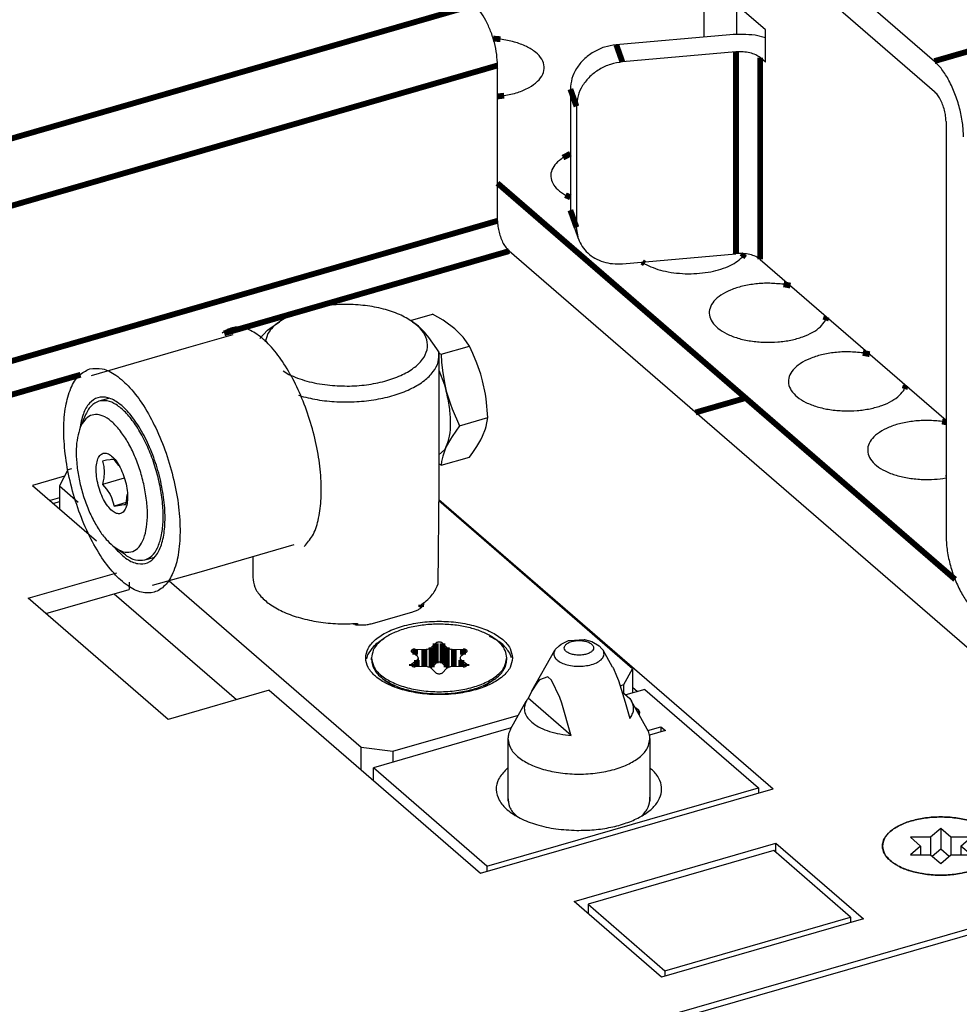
# Model space of a CAD drawing. Header units: inches. Extents: x -28 to 813, y -36 to 558.
# Tile 73 of 93: x 561 to 601, y 352 to 395. Entities that reach past the tile are written whole.
import ezdxf

# ---------------------------------------------------------------- set-up
doc = ezdxf.new("R2010")
doc.units = ezdxf.units.IN

# ---------------------------------------------------------------- blocks, each defined once
blk = doc.blocks.new('N2605-96570_pcb__1', base_point=(77.77, 195.798))
at = {"color": 3, "linetype": 'Continuous', "const_width": 0.25}
for points in [[(581.737, 393.739), (581.425, 393.765)], [(581.608, 391.281), (581.895, 391.315)], [(584.738, 388.823), (584.419, 388.653)], [(592.258, 378.335), (581.608, 387.558)], [(584.525, 387.046), (584.738, 386.946)], [(592.104, 384.377), (592.214, 384.523)], [(587.819, 384.176), (587.925, 384.102)], [(594.183, 383.161), (593.887, 383.217)], [(595.679, 381.665), (595.731, 381.821)], [(597.583, 380.217), (597.287, 380.273)], [(599.079, 378.72), (599.131, 378.876)], [(590.108, 377.714), (592.258, 378.335)], [(601.248, 370.55), (592.258, 378.335)], [(600.858, 377.296), (600.687, 377.328)], [(600.845, 374.904), (600.858, 374.906)]]:
    blk.add_lwpolyline(points, dxfattribs=at)
at = {"color": 3, "linetype": 'Continuous'}
for points, knots in [([(581.895, 391.315), (582.091, 391.355), (582.46, 391.432), (582.949, 391.639), (583.326, 391.898), (583.571, 392.208), (583.645, 392.561), (583.522, 392.907), (583.242, 393.203), (582.833, 393.449), (582.319, 393.639), (581.937, 393.705), (581.737, 393.739)], [0, 0, 0, 0, 0.596778, 1.129403, 1.582461, 1.957777, 2.284752, 2.61952, 3.013246, 3.487386, 4.038423, 4.64786, 4.64786, 4.64786, 4.64786]), ([(584.419, 388.653), (584.315, 388.577), (584.121, 388.435), (583.929, 388.149), (583.872, 387.836), (583.971, 387.53), (584.198, 387.255), (584.41, 387.119), (584.525, 387.046)], [0, 0, 0, 0, 0.38793, 0.715801, 1.008406, 1.307334, 1.650769, 2.057575, 2.057575, 2.057575, 2.057575]), ([(589.665, 383.672), (589.831, 383.672), (590.159, 383.67), (590.639, 383.728), (591.09, 383.827), (591.491, 383.971), (591.837, 384.144), (592.019, 384.303), (592.104, 384.377)], [0, 0, 0, 0, 0.496746, 0.983988, 1.448108, 1.877194, 2.262279, 2.599009, 2.599009, 2.599009, 2.599009]), ([(587.925, 384.102), (588.044, 384.041), (588.295, 383.915), (588.718, 383.791), (589.179, 383.702), (589.501, 383.682), (589.665, 383.672)], [0, 0, 0, 0, 0.400505, 0.842441, 1.3157, 1.807676, 1.807676, 1.807676, 1.807676]), ([(593.887, 383.217), (593.688, 383.236), (593.29, 383.275), (592.696, 383.243), (592.132, 383.148), (591.628, 382.99), (591.209, 382.777), (590.897, 382.519), (590.709, 382.218), (590.677, 381.888), (590.811, 381.574), (591.08, 381.3), (591.461, 381.069), (591.936, 380.89), (592.481, 380.767), (592.867, 380.741), (593.065, 380.728)], [0, 0, 0, 0, 0.598391, 1.199292, 1.777417, 2.309869, 2.779154, 3.177293, 3.512155, 3.814532, 4.132385, 4.504925, 4.947956, 5.458517, 6.022087, 6.617389, 6.617389, 6.617389, 6.617389]), ([(593.065, 380.728), (593.258, 380.728), (593.639, 380.728), (594.191, 380.809), (594.695, 380.944), (595.122, 381.135), (595.468, 381.364), (595.613, 381.57), (595.679, 381.665)], [0, 0, 0, 0, 0.578912, 1.141727, 1.667396, 2.138758, 2.545564, 2.889, 2.889, 2.889, 2.889]), ([(597.287, 380.273), (597.088, 380.292), (596.69, 380.331), (596.096, 380.298), (595.532, 380.204), (595.028, 380.045), (594.609, 379.833), (594.297, 379.574), (594.109, 379.274), (594.077, 378.944), (594.211, 378.629), (594.48, 378.355), (594.861, 378.124), (595.336, 377.946), (595.881, 377.822), (596.267, 377.797), (596.465, 377.783)], [0, 0, 0, 0, 0.598391, 1.199292, 1.777418, 2.309871, 2.779156, 3.177295, 3.512157, 3.814535, 4.132388, 4.504928, 4.947959, 5.458521, 6.022092, 6.617394, 6.617394, 6.617394, 6.617394]), ([(596.465, 377.783), (596.658, 377.783), (597.039, 377.783), (597.591, 377.864), (598.095, 378), (598.522, 378.191), (598.868, 378.42), (599.013, 378.626), (599.079, 378.72)], [0, 0, 0, 0, 0.578914, 1.14173, 1.6674, 2.138763, 2.545569, 2.889005, 2.889005, 2.889005, 2.889005]), ([(600.687, 377.328), (600.488, 377.347), (600.09, 377.386), (599.496, 377.354), (598.932, 377.259), (598.428, 377.101), (598.009, 376.888), (597.697, 376.63), (597.509, 376.329), (597.477, 376), (597.611, 375.685), (597.88, 375.411), (598.261, 375.18), (598.736, 375.001), (599.281, 374.878), (599.667, 374.852), (599.865, 374.839)], [0, 0, 0, 0, 0.598392, 1.199293, 1.777419, 2.309873, 2.779158, 3.177297, 3.51216, 3.814538, 4.132391, 4.504932, 4.947963, 5.458525, 6.022096, 6.617399, 6.617399, 6.617399, 6.617399]), ([(599.865, 374.839), (600.031, 374.838), (600.359, 374.835), (600.684, 374.881), (600.845, 374.904)], [0, 0, 0, 0, 0.4967466, 0.983989, 0.983989, 0.983989, 0.983989])]:
    blk.add_open_spline(points, degree=3, knots=knots, dxfattribs=at)
blk = doc.blocks.new('N2605-21206_body__84', base_point=(542.979, 365.969))
at = {"color": 7, "linetype": 'Continuous'}
for p, q in [((590.463, 396.428), (590.463, 393.831)), ((591.863, 395.216), (591.863, 393.932))]:
    blk.add_line(p, q, dxfattribs=at)
blk = doc.blocks.new('N2605-21206__85', base_point=(542.979, 365.969))
blk.add_blockref('N2605-21206_body__84', (542.979, 365.969))
blk = doc.blocks.new('N2605-61205_4', base_point=(542.979, 365.969))
blk.add_blockref('N2605-21206__85', (542.979, 365.969))
blk = doc.blocks.new('N2360-21305', base_point=(571.105, 368.604))
at = {"color": 7, "linetype": 'Continuous'}
for p, q in [((571.735, 381.245), (571.839, 381.321)), ((571.839, 381.321), (572.247, 381.61)), ((577.963, 381.61), (578.064, 381.539)), ((578.223, 381.413), (578.064, 381.539)), ((578.475, 381.163), (578.223, 381.413)), ((571.404, 380.886), (571.735, 381.245)), ((571.757, 381.11), (571.636, 380.734)), ((578.669, 380.931), (578.475, 381.163)), ((579.012, 380.442), (578.669, 380.931)), ((579.094, 380.312), (579.012, 380.442)), ((579.094, 380.312), (579.094, 374.596)), ((572.41, 379.508), (572.658, 379.348)), ((573.184, 378.412), (573.082, 378.444)), ((579.094, 374.596), (579.054, 370.323)), ((571.105, 371.514), (571.105, 370.64)), ((578.292, 369.432), (578.292, 369.316)), ((578.319, 369.454), (578.319, 369.343)), ((575.604, 368.656), (575.604, 368.604))]:
    blk.add_line(p, q, dxfattribs=at)
for points, knots in [([(577.963, 381.61), (577.78, 381.72), (577.388, 381.956), (576.695, 382.174), (575.924, 382.319), (575.105, 382.366), (574.286, 382.319), (573.514, 382.174), (572.822, 381.956), (572.43, 381.72), (572.247, 381.61)], [0, 0, 0, 0, 0.639014, 1.367405, 2.161946, 2.991412, 3.820879, 4.61542, 5.343811, 5.982826, 5.982826, 5.982826, 5.982826]), ([(572.247, 381.61), (572.147, 381.535), (571.959, 381.392), (571.822, 381.2), (571.757, 381.11)], [0, 0, 0, 0, 0.3727693, 0.7037256, 0.7037256, 0.7037256, 0.7037256]), ([(574.315, 378.895), (574.594, 378.873), (575.152, 378.829), (575.978, 378.889), (576.754, 379.037), (577.439, 379.274), (577.997, 379.585), (578.399, 379.958), (578.618, 380.391), (578.605, 380.853), (578.369, 381.285), (578.105, 381.496), (577.963, 381.61)], [0, 0, 0, 0, 0.839215, 1.676342, 2.475452, 3.204759, 3.841235, 4.377147, 4.830065, 5.251568, 5.710991, 6.256621, 6.256621, 6.256621, 6.256621]), ([(573.184, 378.412), (573.447, 378.351), (573.984, 378.226), (574.82, 378.158), (575.667, 378.171), (576.489, 378.275), (577.25, 378.461), (577.916, 378.723), (578.461, 379.05), (578.856, 379.432), (579.101, 379.864), (579.096, 380.167), (579.094, 380.312)], [0, 0, 0, 0, 0.807438, 1.653215, 2.508856, 3.345072, 4.134186, 4.852739, 5.484699, 6.026037, 6.491432, 6.920221, 6.920221, 6.920221, 6.920221]), ([(572.658, 379.348), (572.779, 379.294), (573.027, 379.182), (573.43, 379.058), (573.862, 378.956), (574.162, 378.916), (574.315, 378.895)], [0, 0, 0, 0, 0.395222, 0.817705, 1.262815, 1.725025, 1.725025, 1.725025, 1.725025]), ([(571.105, 370.64), (571.124, 370.496), (571.164, 370.191), (571.463, 369.781), (571.899, 369.419), (572.477, 369.113), (573.165, 368.874), (573.938, 368.713), (574.761, 368.629), (575.322, 368.647), (575.604, 368.656)], [0, 0, 0, 0, 0.430222, 0.911461, 1.473918, 2.125363, 2.857846, 3.653429, 4.488036, 5.334272, 5.334272, 5.334272, 5.334272]), ([(578.292, 369.432), (578.471, 369.56), (578.799, 369.796), (578.974, 370.158), (579.054, 370.323)], [0, 0, 0, 0, 0.64702, 1.188754, 1.188754, 1.188754, 1.188754])]:
    blk.add_open_spline(points, degree=3, knots=knots, dxfattribs=at)
blk = doc.blocks.new('N2360-21269', base_point=(562.806, 362.369))
at = {"color": 7, "linetype": 'Continuous'}
for p, q in [((563.172, 375.25), (562.806, 374.567)), ((563.327, 375.294), (563.172, 375.25)), ((562.806, 374.567), (563.609, 373.871)), ((562.806, 374.567), (562.806, 373.584)), ((587.404, 366.714), (579.088, 373.916)), ((567.516, 370.487), (575.756, 363.352)), ((565.156, 369.933), (570.406, 365.387)), ((578.45, 369.564), (578.437, 369.462)), ((576.239, 368.658), (577.971, 369.158)), ((575.48, 368.608), (575.334, 368.645)), ((576.75, 368.004), (576.729, 367.994)), ((581.363, 368.058), (581.273, 368.097)), ((582.217, 367.181), (582.136, 367.388)), ((576.031, 367.304), (575.986, 367.143)), ((587.038, 366.031), (587.404, 366.714)), ((587.404, 366.714), (587.404, 365.675)), ((586.868, 365.982), (587.038, 366.031)), ((587.038, 365.657), (587.038, 366.031)), ((577.122, 363.169), (582.509, 364.724)), ((575.756, 362.369), (575.756, 363.352)), ((575.756, 363.352), (577.122, 363.169)), ((577.122, 363.169), (577.122, 362.707))]:
    blk.add_line(p, q, dxfattribs=at)
at = {"color": 3, "linetype": 'Continuous', "const_width": 0.25}
blk.add_lwpolyline([(578.337, 369.361), (578.337, 369.469)], dxfattribs=at)
at = {"color": 7, "linetype": 'Continuous'}
for points, knots in [([(577.971, 369.158), (578.025, 369.176), (578.127, 369.209), (578.26, 369.28), (578.369, 369.361), (578.415, 369.43), (578.437, 369.462)], [0, 0, 0, 0, 0.1692639, 0.3211705, 0.4540027, 0.5688221, 0.5688221, 0.5688221, 0.5688221]), ([(575.48, 368.608), (575.544, 368.602), (575.674, 368.588), (575.868, 368.593), (576.058, 368.613), (576.18, 368.644), (576.239, 368.658)], [0, 0, 0, 0, 0.1940739, 0.3900296, 0.582236, 0.7653215, 0.7653215, 0.7653215, 0.7653215]), ([(582.255, 367.176), (582.231, 367.318), (582.179, 367.624), (581.818, 368.007), (581.313, 368.325), (580.66, 368.566), (579.909, 368.717), (579.105, 368.769), (578.301, 368.717), (577.55, 368.566), (576.898, 368.325), (576.388, 368.007), (576.044, 367.624), (575.914, 367.176), (576.044, 366.729), (576.388, 366.345), (576.898, 366.028), (577.55, 365.787), (578.301, 365.635), (579.105, 365.584), (579.909, 365.635), (580.66, 365.787), (581.313, 366.028), (581.818, 366.345), (582.179, 366.729), (582.231, 367.035), (582.255, 367.176)], [0, 0, 0, 0, 0.421534, 0.91481, 1.512301, 2.211054, 2.986897, 3.803941, 4.620985, 5.396828, 6.095581, 6.693073, 7.186348, 7.607882, 8.029416, 8.522692, 9.120183, 9.818936, 10.594779, 11.411823, 12.228867, 13.00471, 13.703463, 14.300955, 14.79423, 15.215764, 15.215764, 15.215764, 15.215764]), ([(576.729, 367.994), (576.573, 367.897), (576.288, 367.719), (576.111, 367.434), (576.031, 367.304)], [0, 0, 0, 0, 0.5420693, 0.9934584, 0.9934584, 0.9934584, 0.9934584]), ([(582.136, 367.388), (582.042, 367.516), (581.834, 367.795), (581.529, 367.965), (581.363, 368.058)], [0, 0, 0, 0, 0.469836, 1.033371, 1.033371, 1.033371, 1.033371])]:
    blk.add_open_spline(points, degree=3, knots=knots, dxfattribs=at)
blk = doc.blocks.new('N2360-21597_1', base_point=(582.06, 361.03))
at = {"color": 7, "linetype": 'Continuous'}
for p, q in [((584.261, 367.696), (584.343, 367.772)), ((584.343, 367.772), (584.458, 367.829)), ((584.458, 367.829), (584.654, 367.921)), ((584.654, 367.921), (584.697, 367.93)), ((584.697, 367.93), (585.334, 367.973)), ((585.334, 367.973), (585.349, 367.969)), ((585.349, 367.969), (585.662, 367.882)), ((585.662, 367.882), (585.966, 367.699)), ((583.09, 365.764), (584.064, 367.505)), ((584.064, 367.505), (584.088, 367.541)), ((584.088, 367.541), (584.261, 367.696)), ((585.966, 367.699), (586.084, 367.57)), ((586.084, 367.57), (586.146, 367.505)), ((586.55, 366.783), (586.146, 367.505)), ((586.55, 366.783), (586.584, 366.718)), ((586.584, 366.718), (586.721, 366.41)), ((583.327, 366.138), (583.09, 365.764)), ((583.413, 366.24), (583.327, 366.138)), ((583.77, 366.364), (583.413, 366.24)), ((583.928, 366.227), (583.77, 366.364)), ((584.286, 365.484), (583.928, 366.227)), ((586.721, 366.41), (586.797, 366.208)), ((586.797, 366.208), (587.088, 365.285)), ((583.09, 365.764), (582.935, 365.464)), ((586.946, 365.736), (587.288, 365.44)), ((582.172, 364.122), (582.846, 365.327)), ((582.935, 365.464), (582.927, 365.447)), ((584.771, 363.85), (582.927, 365.447)), ((584.372, 365.233), (584.286, 365.484)), ((584.763, 363.881), (584.372, 365.233)), ((587.088, 365.285), (587.282, 364.575)), ((587.288, 365.44), (587.364, 365.327)), ((588.037, 364.122), (587.364, 365.327)), ((582.06, 363.712), (582.06, 361.033)), ((584.771, 363.85), (584.763, 363.881)), ((588.15, 363.712), (588.15, 361.03))]:
    blk.add_line(p, q, dxfattribs=at)
at = {"color": 3, "linetype": 'Continuous'}
for points, knots in [([(584.477, 367.609), (584.484, 367.575), (584.5, 367.5), (584.603, 367.413), (584.741, 367.347), (584.915, 367.305), (585.105, 367.29), (585.295, 367.305), (585.468, 367.347), (585.608, 367.413), (585.706, 367.5), (585.745, 367.609), (585.706, 367.719), (585.608, 367.805), (585.468, 367.872), (585.295, 367.914), (585.105, 367.928), (584.915, 367.914), (584.741, 367.872), (584.603, 367.805), (584.5, 367.719), (584.484, 367.643), (584.477, 367.609)], [0, 0, 0, 0, 0.101796, 0.226787, 0.38214, 0.562821, 0.757516, 0.952211, 1.132893, 1.288245, 1.413236, 1.515033, 1.616829, 1.74182, 1.897173, 2.077854, 2.272549, 2.467244, 2.647925, 2.803278, 2.928269, 3.030065, 3.030065, 3.030065, 3.030065]), ([(584.064, 367.505), (584.044, 367.454), (584.004, 367.352), (584.068, 367.181), (584.211, 367.043), (584.42, 366.932), (584.68, 366.854), (584.973, 366.816), (585.277, 366.816), (585.476, 366.854), (585.574, 366.872)], [0, 0, 0, 0, 0.158174, 0.318118, 0.510486, 0.746368, 1.021198, 1.321739, 1.630436, 1.928515, 1.928515, 1.928515, 1.928515]), ([(585.574, 366.872), (585.669, 366.9), (585.842, 366.95), (586.049, 367.08), (586.188, 367.247), (586.181, 367.372), (586.177, 367.43)], [0, 0, 0, 0, 0.2934771, 0.5381559, 0.7327641, 0.9015749, 0.9015749, 0.9015749, 0.9015749])]:
    blk.add_open_spline(points, degree=3, knots=knots, dxfattribs=at)
at = {"color": 7, "linetype": 'Continuous'}
for points, knots in [([(586.177, 367.43), (586.173, 367.443), (586.165, 367.469), (586.153, 367.493), (586.146, 367.505)], [0, 0, 0, 0, 0.03983047, 0.0811666, 0.0811666, 0.0811666, 0.0811666]), ([(582.846, 365.327), (582.811, 365.247), (582.742, 365.089), (582.772, 364.819), (582.911, 364.571), (583.147, 364.35), (583.465, 364.161), (583.853, 364.01), (584.296, 363.899), (584.61, 363.867), (584.771, 363.85)], [0, 0, 0, 0, 0.25885, 0.50847, 0.780648, 1.097222, 1.466101, 1.884737, 2.34386, 2.83003, 2.83003, 2.83003, 2.83003]), ([(582.927, 365.447), (582.912, 365.428), (582.883, 365.389), (582.858, 365.347), (582.846, 365.327)], [0, 0, 0, 0, 0.0739559, 0.1451811, 0.1451811, 0.1451811, 0.1451811]), ([(587.282, 364.575), (587.324, 364.634), (587.403, 364.747), (587.457, 364.945), (587.448, 365.146), (587.392, 365.266), (587.364, 365.327)], [0, 0, 0, 0, 0.2148192, 0.4113477, 0.602908, 0.8043204, 0.8043204, 0.8043204, 0.8043204]), ([(582.172, 364.122), (582.14, 364.056), (582.076, 363.926), (582.065, 363.782), (582.06, 363.712)], [0, 0, 0, 0, 0.2197922, 0.4285759, 0.4285759, 0.4285759, 0.4285759]), ([(588.15, 363.712), (588.145, 363.782), (588.134, 363.926), (588.07, 364.056), (588.037, 364.122)], [0, 0, 0, 0, 0.2087815, 0.4285713, 0.4285713, 0.4285713, 0.4285713]), ([(582.06, 363.712), (582.083, 363.576), (582.133, 363.28), (582.483, 362.909), (582.971, 362.602), (583.602, 362.369), (584.328, 362.223), (585.105, 362.173), (585.882, 362.223), (586.608, 362.369), (587.239, 362.602), (587.727, 362.909), (588.076, 363.28), (588.127, 363.576), (588.15, 363.712)], [0, 0, 0, 0, 0.407483, 0.884317, 1.461893, 2.137354, 2.887336, 3.677145, 4.466954, 5.216935, 5.892396, 6.46997, 6.946803, 7.354285, 7.354285, 7.354285, 7.354285])]:
    blk.add_open_spline(points, degree=3, knots=knots, dxfattribs=at)
blk = doc.blocks.new('0515-1946', base_point=(576.205, 365.64))
at = {"color": 7, "linetype": 'Continuous'}
for p, q in [((578.784, 367.634), (578.959, 367.811)), ((579.251, 367.811), (579.425, 367.634)), ((578.151, 367.267), (577.933, 367.431)), ((578.078, 367.557), (578.472, 367.544)), ((579.738, 367.544), (580.131, 367.557)), ((580.277, 367.431), (580.058, 367.267)), ((576.205, 367.09), (576.205, 367.176)), ((577.933, 366.922), (578.151, 367.086)), ((578.206, 367.176), (578.206, 366.8)), ((578.959, 366.945), (578.784, 366.768)), ((579.425, 366.768), (579.251, 366.945)), ((580.004, 367.176), (580.004, 366.8)), ((580.058, 367.086), (580.277, 366.922)), ((582.005, 367.09), (582.005, 367.176)), ((578.472, 366.809), (578.078, 366.796)), ((578.959, 366.542), (578.784, 366.718)), ((579.425, 366.718), (579.251, 366.542)), ((579.435, 366.759), (579.425, 366.768)), ((579.459, 366.745), (579.435, 366.759)), ((580.131, 366.796), (579.738, 366.809)), ((576.737, 366.253), (577.188, 365.934)), ((581.473, 366.253), (581.027, 365.937))]:
    blk.add_line(p, q, dxfattribs=at)
at = {"color": 3, "linetype": 'Continuous', "const_width": 0.25}
for points in [[(578.784, 367.634), (578.784, 366.768)], [(578.959, 367.811), (578.959, 366.945)], [(579.251, 367.811), (579.251, 366.945)], [(579.425, 367.634), (579.425, 366.768)], [(578.078, 367.557), (578.078, 367.321)], [(578.472, 367.544), (578.472, 366.809)], [(579.738, 367.544), (579.738, 366.809)], [(580.131, 367.557), (580.131, 367.321)], [(577.933, 366.922), (577.933, 366.833)], [(578.151, 367.086), (578.151, 366.798)], [(580.058, 367.086), (580.058, 366.798)], [(580.277, 366.922), (580.277, 366.834)]]:
    blk.add_lwpolyline(points, dxfattribs=at)
at = {"color": 7, "linetype": 'Continuous'}
for points, knots in [([(579.855, 368.577), (579.637, 368.598), (579.199, 368.642), (578.545, 368.611), (577.92, 368.514), (577.355, 368.348), (576.875, 368.124), (576.51, 367.849), (576.256, 367.531), (576.221, 367.29), (576.205, 367.176)], [0, 0, 0, 0, 0.65749, 1.318691, 1.957871, 2.551412, 3.08057, 3.535121, 3.91885, 4.256714, 4.256714, 4.256714, 4.256714]), ([(582.005, 367.176), (581.99, 367.284), (581.959, 367.513), (581.729, 367.818), (581.395, 368.085), (580.955, 368.307), (580.432, 368.481), (580.053, 368.544), (579.855, 368.577)], [0, 0, 0, 0, 0.321278, 0.682625, 1.107067, 1.599679, 2.153218, 2.752735, 2.752735, 2.752735, 2.752735]), ([(579.251, 367.811), (579.239, 367.82), (579.213, 367.839), (579.162, 367.853), (579.105, 367.858), (579.048, 367.853), (578.997, 367.839), (578.971, 367.82), (578.959, 367.811)], [0, 0, 0, 0, 0.043236, 0.0965299, 0.1556757, 0.2148215, 0.2681154, 0.3113514, 0.3113514, 0.3113514, 0.3113514]), ([(578.078, 367.557), (578.058, 367.557), (578.02, 367.556), (577.968, 367.542), (577.928, 367.521), (577.904, 367.491), (577.906, 367.454), (577.923, 367.439), (577.933, 367.431)], [0, 0, 0, 0, 0.0595848, 0.1142657, 0.1594118, 0.1939664, 0.2239692, 0.2601731, 0.2601731, 0.2601731, 0.2601731]), ([(578.472, 367.544), (578.504, 367.544), (578.565, 367.545), (578.652, 367.563), (578.728, 367.59), (578.767, 367.62), (578.784, 367.634)], [0, 0, 0, 0, 0.0950242, 0.1853307, 0.265626, 0.3325534, 0.3325534, 0.3325534, 0.3325534]), ([(579.425, 367.634), (579.443, 367.62), (579.481, 367.59), (579.557, 367.563), (579.644, 367.545), (579.706, 367.544), (579.738, 367.544)], [0, 0, 0, 0, 0.0669274, 0.1472227, 0.2375292, 0.3325534, 0.3325534, 0.3325534, 0.3325534]), ([(580.277, 367.431), (580.286, 367.439), (580.304, 367.454), (580.306, 367.491), (580.281, 367.521), (580.241, 367.542), (580.189, 367.556), (580.151, 367.557), (580.131, 367.557)], [0, 0, 0, 0, 0.0362039, 0.0662067, 0.1007613, 0.1459073, 0.2005883, 0.2601731, 0.2601731, 0.2601731, 0.2601731]), ([(576.205, 367.176), (576.227, 367.046), (576.275, 366.764), (576.607, 366.411), (577.072, 366.119), (577.673, 365.897), (578.365, 365.758), (579.105, 365.71), (579.845, 365.758), (580.536, 365.897), (581.138, 366.119), (581.602, 366.411), (581.935, 366.764), (581.983, 367.046), (582.005, 367.176)], [0, 0, 0, 0, 0.388079, 0.842205, 1.392276, 2.035573, 2.74984, 3.50204, 4.25424, 4.968508, 5.611805, 6.161877, 6.616005, 7.004084, 7.004084, 7.004084, 7.004084]), ([(576.205, 367.09), (576.212, 367.015), (576.226, 366.859), (576.339, 366.638), (576.508, 366.428), (576.658, 366.313), (576.737, 366.253)], [0, 0, 0, 0, 0.224858, 0.464609, 0.730444, 1.028583, 1.028583, 1.028583, 1.028583]), ([(577.933, 366.922), (577.923, 366.914), (577.906, 366.899), (577.904, 366.862), (577.928, 366.832), (577.968, 366.811), (578.02, 366.797), (578.058, 366.796), (578.078, 366.796)], [0, 0, 0, 0, 0.0362039, 0.0662067, 0.1007613, 0.1459073, 0.2005883, 0.2601731, 0.2601731, 0.2601731, 0.2601731]), ([(578.206, 367.176), (578.203, 367.193), (578.196, 367.229), (578.167, 367.253), (578.151, 367.267)], [0, 0, 0, 0, 0.0491418, 0.1083751, 0.1083751, 0.1083751, 0.1083751]), ([(578.151, 367.086), (578.167, 367.099), (578.196, 367.123), (578.203, 367.16), (578.206, 367.176)], [0, 0, 0, 0, 0.0592353, 0.1083786, 0.1083786, 0.1083786, 0.1083786]), ([(579.251, 366.945), (579.239, 366.954), (579.213, 366.973), (579.162, 366.987), (579.105, 366.992), (579.048, 366.987), (578.997, 366.973), (578.971, 366.954), (578.959, 366.945)], [0, 0, 0, 0, 0.043236, 0.0965299, 0.1556757, 0.2148215, 0.2681154, 0.3113514, 0.3113514, 0.3113514, 0.3113514]), ([(580.058, 367.267), (580.043, 367.253), (580.014, 367.229), (580.007, 367.193), (580.004, 367.176)], [0, 0, 0, 0, 0.0592343, 0.1083768, 0.1083768, 0.1083768, 0.1083768]), ([(580.004, 367.176), (580.007, 367.16), (580.014, 367.123), (580.043, 367.099), (580.058, 367.086)], [0, 0, 0, 0, 0.0491426, 0.1083769, 0.1083769, 0.1083769, 0.1083769]), ([(580.131, 366.796), (580.151, 366.796), (580.189, 366.797), (580.241, 366.811), (580.281, 366.832), (580.306, 366.862), (580.304, 366.899), (580.286, 366.914), (580.277, 366.922)], [0, 0, 0, 0, 0.0595848, 0.1142657, 0.1594118, 0.1939664, 0.2239692, 0.2601731, 0.2601731, 0.2601731, 0.2601731]), ([(581.473, 366.253), (581.552, 366.313), (581.701, 366.428), (581.871, 366.638), (581.983, 366.859), (581.998, 367.015), (582.005, 367.09)], [0, 0, 0, 0, 0.298137, 0.563972, 0.803722, 1.028579, 1.028579, 1.028579, 1.028579]), ([(578.784, 366.718), (578.767, 366.732), (578.728, 366.763), (578.652, 366.79), (578.565, 366.808), (578.504, 366.808), (578.472, 366.809)], [0, 0, 0, 0, 0.0669274, 0.1472227, 0.2375292, 0.3325535, 0.3325535, 0.3325535, 0.3325535]), ([(578.751, 366.741), (578.757, 366.746), (578.769, 366.754), (578.779, 366.764), (578.784, 366.768)], [0, 0, 0, 0, 0.0222835, 0.0430324, 0.0430324, 0.0430324, 0.0430324]), ([(578.959, 366.542), (578.971, 366.533), (578.997, 366.513), (579.048, 366.5), (579.105, 366.494), (579.162, 366.5), (579.213, 366.513), (579.239, 366.533), (579.251, 366.542)], [0, 0, 0, 0, 0.043236, 0.0965299, 0.1556757, 0.2148215, 0.2681154, 0.3113514, 0.3113514, 0.3113514, 0.3113514]), ([(579.738, 366.809), (579.706, 366.808), (579.644, 366.808), (579.557, 366.79), (579.481, 366.763), (579.443, 366.732), (579.425, 366.718)], [0, 0, 0, 0, 0.0950242, 0.1853307, 0.265626, 0.3325534, 0.3325534, 0.3325534, 0.3325534]), ([(576.737, 366.253), (576.889, 366.161), (577.213, 365.966), (577.787, 365.785), (578.426, 365.666), (579.105, 365.627), (579.783, 365.666), (580.423, 365.785), (580.997, 365.966), (581.321, 366.161), (581.473, 366.253)], [0, 0, 0, 0, 0.529469, 1.132993, 1.791327, 2.478599, 3.165872, 3.824206, 4.427729, 4.957199, 4.957199, 4.957199, 4.957199])]:
    blk.add_open_spline(points, degree=3, knots=knots, dxfattribs=at)
blk = doc.blocks.new('N2605-01070_2', base_point=(531.822, 363.511))
at = {"color": 7, "linetype": 'Continuous'}
for p, q in [((539.008, 445.928), (600.358, 392.797)), ((539.008, 444.629), (600.358, 391.498)), ((593.107, 394.139), (562.007, 421.073)), ((593.107, 392.753), (593.107, 394.139)), ((591.582, 393.929), (586.708, 393.499)), ((593.107, 393.796), (592.663, 393.906)), ((591.842, 393.191), (586.968, 392.761)), ((593.107, 392.753), (592.882, 392.948)), ((584.738, 391.594), (584.738, 386.398)), ((584.998, 390.855), (584.998, 385.659)), ((600.858, 390.199), (600.858, 372.446)), ((584.821, 385.906), (584.738, 386.398)), ((585.082, 385.167), (584.821, 385.906)), ((585.082, 385.167), (584.998, 385.659)), ((586.968, 384.101), (591.842, 384.53)), ((592.882, 384.288), (600.858, 377.38))]:
    blk.add_line(p, q, dxfattribs=at)
at = {"color": 3, "linetype": 'Continuous', "const_width": 0.25}
for points in [[(605.641, 394.322), (600.358, 392.797)], [(586.708, 393.499), (586.968, 392.761)], [(591.842, 384.53), (591.842, 393.191)], [(592.882, 384.288), (592.882, 392.948)], [(584.738, 391.594), (584.998, 390.855)], [(584.738, 386.398), (584.998, 385.659)]]:
    blk.add_lwpolyline(points, dxfattribs=at)
at = {"color": 7, "linetype": 'Continuous'}
for points, knots in [([(592.663, 393.906), (592.484, 393.924), (592.124, 393.962), (591.763, 393.94), (591.582, 393.929)], [0, 0, 0, 0, 0.539589, 1.083048, 1.083048, 1.083048, 1.083048]), ([(586.708, 393.499), (586.536, 393.473), (586.191, 393.419), (585.716, 393.197), (585.304, 392.888), (584.99, 392.5), (584.779, 392.06), (584.752, 391.747), (584.738, 391.594)], [0, 0, 0, 0, 0.520267, 1.041654, 1.554739, 2.051945, 2.529455, 2.988591, 2.988591, 2.988591, 2.988591]), ([(592.882, 392.948), (592.82, 392.991), (592.685, 393.085), (592.43, 393.16), (592.144, 393.204), (591.944, 393.195), (591.842, 393.191)], [0, 0, 0, 0, 0.224368, 0.491084, 0.786261, 1.090454, 1.090454, 1.090454, 1.090454]), ([(586.968, 392.761), (586.796, 392.734), (586.451, 392.68), (585.976, 392.459), (585.565, 392.149), (585.25, 391.761), (585.04, 391.322), (585.012, 391.009), (584.998, 390.855)], [0, 0, 0, 0, 0.520267, 1.041654, 1.554739, 2.051945, 2.529455, 2.988591, 2.988591, 2.988591, 2.988591]), ([(601.608, 389.55), (601.599, 389.749), (601.58, 390.163), (601.45, 390.783), (601.257, 391.394), (601.002, 391.953), (600.715, 392.434), (600.47, 392.683), (600.358, 392.797)], [0, 0, 0, 0, 0.598763, 1.241331, 1.89279, 2.51725, 3.081853, 3.561384, 3.561384, 3.561384, 3.561384]), ([(600.858, 390.199), (600.854, 390.279), (600.847, 390.445), (600.795, 390.692), (600.718, 390.937), (600.616, 391.16), (600.501, 391.353), (600.403, 391.452), (600.358, 391.498)], [0, 0, 0, 0, 0.239505, 0.496532, 0.757116, 1.0069, 1.232741, 1.424554, 1.424554, 1.424554, 1.424554]), ([(585.082, 385.167), (585.131, 385.056), (585.229, 384.831), (585.479, 384.549), (585.789, 384.324), (586.154, 384.17), (586.554, 384.086), (586.829, 384.096), (586.968, 384.101)], [0, 0, 0, 0, 0.363584, 0.733052, 1.113003, 1.505883, 1.91171, 2.328284, 2.328284, 2.328284, 2.328284]), ([(592.882, 384.288), (592.82, 384.331), (592.685, 384.424), (592.43, 384.499), (592.144, 384.544), (591.944, 384.535), (591.842, 384.53)], [0, 0, 0, 0, 0.224368, 0.491084, 0.786261, 1.090454, 1.090454, 1.090454, 1.090454]), ([(600.858, 372.446), (600.867, 372.246), (600.886, 371.832), (601.016, 371.212), (601.209, 370.601), (601.464, 370.043), (601.751, 369.561), (601.996, 369.312), (602.108, 369.198)], [0, 0, 0, 0, 0.598763, 1.241331, 1.89279, 2.51725, 3.081853, 3.561384, 3.561384, 3.561384, 3.561384])]:
    blk.add_open_spline(points, degree=3, knots=knots, dxfattribs=at)
blk = doc.blocks.new('N2605-24170', base_point=(42.656, 167.422))
at = {"color": 7, "linetype": 'Continuous'}
for p, q in [((562.806, 373.874), (562.555, 373.801)), ((565.156, 369.933), (570.406, 365.387)), ((587.929, 365.826), (587.113, 365.591)), ((587.929, 365.826), (592.804, 361.605)), ((587.516, 365.055), (587.572, 365.023)), ((587.572, 365.023), (587.572, 364.955)), ((587.572, 365.023), (587.647, 364.958)), ((587.647, 364.958), (587.708, 364.868)), ((587.647, 364.958), (587.647, 364.821)), ((587.708, 364.868), (587.692, 364.741)), ((582.201, 364.173), (576.281, 362.464)), ((588.059, 364.06), (588.625, 364.223)), ((588.813, 364.061), (588.128, 363.863)), ((588.625, 364.223), (588.813, 364.061)), ((588.625, 364.223), (588.625, 364.007)), ((576.281, 361.914), (576.281, 362.464)), ((581.156, 358.242), (576.281, 362.464)), ((582.06, 362.457), (581.983, 362.393)), ((588.179, 362.435), (588.15, 362.458)), ((581.156, 358.242), (592.804, 361.605)), ((592.804, 361.605), (592.804, 361.374)), ((582.06, 361.198), (582.058, 361.187)), ((588.153, 361.166), (588.15, 361.196)), ((582.404, 360.406), (582.433, 360.379)), ((587.78, 360.381), (587.787, 360.388)), ((593.464, 358.908), (585.496, 356.608)), ((596.764, 356.05), (593.464, 358.908)), ((581.156, 358.242), (581.156, 358.011)), ((610.661, 357.84), (588.881, 351.552)), ((585.496, 356.608), (588.796, 353.75)), ((585.496, 356.608), (585.496, 356.208)), ((588.796, 353.75), (596.764, 356.05)), ((596.764, 356.05), (596.764, 355.819)), ((588.796, 353.75), (588.796, 353.519))]:
    blk.add_line(p, q, dxfattribs=at)
for points, knots in [([(581.983, 362.393), (581.861, 362.261), (581.632, 362.016), (581.512, 361.519), (581.664, 361.033), (582.042, 360.613), (582.6, 360.263), (583.31, 359.995), (584.129, 359.816), (584.71, 359.788), (585.008, 359.773)], [0, 0, 0, 0, 0.532205, 0.992267, 1.456864, 1.999778, 2.654218, 3.417415, 4.264795, 5.159519, 5.159519, 5.159519, 5.159519]), ([(585.008, 359.773), (585.259, 359.777), (585.752, 359.785), (586.466, 359.894), (587.121, 360.07), (587.689, 360.311), (588.147, 360.607), (588.476, 360.949), (588.658, 361.332), (588.663, 361.736), (588.495, 362.125), (588.289, 362.327), (588.179, 362.435)], [0, 0, 0, 0, 0.750002, 1.478174, 2.161233, 2.77994, 3.321954, 3.785959, 4.187557, 4.563461, 4.962094, 5.421415, 5.421415, 5.421415, 5.421415]), ([(582.058, 361.187), (582.068, 361.047), (582.088, 360.747), (582.294, 360.525), (582.404, 360.406)], [0, 0, 0, 0, 0.4075815, 0.8766511, 0.8766511, 0.8766511, 0.8766511]), ([(587.787, 360.388), (587.9, 360.506), (588.111, 360.725), (588.14, 361.026), (588.153, 361.166)], [0, 0, 0, 0, 0.4736794, 0.8827454, 0.8827454, 0.8827454, 0.8827454])]:
    blk.add_open_spline(points, degree=3, knots=knots, dxfattribs=at)
blk = doc.blocks.new('N2605-04170', base_point=(241.817, 273.081))
at = {"color": 7, "linetype": 'Continuous'}
for p, q in [((581.608, 385.941), (581.608, 392.61)), ((610.983, 359.636), (582.108, 384.642)), ((563.025, 374.976), (561.655, 374.581)), ((561.655, 374.581), (564.4, 372.203)), ((562.806, 374.047), (562.405, 373.931)), ((579.089, 373.982), (593.437, 361.556)), ((561.474, 369.737), (565.266, 370.831)), ((565.805, 370.428), (565.805, 370.121)), ((562.224, 369.087), (565.805, 370.121)), ((567.474, 364.541), (561.474, 369.737)), ((571.805, 365.791), (567.474, 364.541)), ((571.805, 365.791), (580.88, 357.931)), ((587.404, 365.915), (587.612, 365.735)), ((580.88, 357.931), (593.437, 361.556)), ((584.9, 356.725), (593.56, 359.225)), ((593.56, 358.825), (593.56, 359.225)), ((593.56, 359.225), (597.31, 355.977)), ((610.068, 357.928), (529.815, 334.761)), ((588.65, 353.477), (584.9, 356.725)), ((597.31, 355.977), (588.65, 353.477))]:
    blk.add_line(p, q, dxfattribs=at)
at = {"color": 3, "linetype": 'Continuous', "const_width": 0.25}
for points in [[(580.608, 395.208), (537.805, 382.851)], [(581.608, 392.61), (538.805, 380.253)], [(538.805, 373.585), (581.608, 385.941)], [(569.88, 381.112), (582.108, 384.642)], [(539.305, 372.286), (563.716, 379.333)]]:
    blk.add_lwpolyline(points, dxfattribs=at)
at = {"color": 7, "linetype": 'Continuous'}
for points, knots in [([(581.608, 392.61), (581.601, 392.769), (581.586, 393.1), (581.482, 393.596), (581.328, 394.085), (581.124, 394.532), (580.894, 394.917), (580.698, 395.116), (580.608, 395.208)], [0, 0, 0, 0, 0.47901, 0.993065, 1.514232, 2.0138, 2.465482, 2.849107, 2.849107, 2.849107, 2.849107]), ([(581.608, 385.941), (581.612, 385.861), (581.619, 385.696), (581.672, 385.448), (581.749, 385.203), (581.851, 384.98), (581.966, 384.787), (582.063, 384.688), (582.108, 384.642)], [0, 0, 0, 0, 0.239505, 0.496532, 0.757116, 1.0069, 1.232741, 1.424554, 1.424554, 1.424554, 1.424554]), ([(603.131, 359.101), (603.112, 359.213), (603.071, 359.456), (602.784, 359.76), (602.384, 360.012), (601.865, 360.204), (601.269, 360.324), (600.631, 360.365), (599.993, 360.324), (599.397, 360.204), (598.88, 360.012), (598.475, 359.76), (598.202, 359.456), (598.099, 359.101), (598.202, 358.746), (598.475, 358.442), (598.88, 358.189), (599.397, 357.998), (599.993, 357.878), (600.631, 357.837), (601.269, 357.878), (601.865, 357.998), (602.384, 358.189), (602.784, 358.442), (603.071, 358.746), (603.112, 358.989), (603.131, 359.101)], [0, 0, 0, 0, 0.334551, 0.726039, 1.200239, 1.754805, 2.370553, 3.019001, 3.667449, 4.283197, 4.837763, 5.311962, 5.703451, 6.038002, 6.372553, 6.764041, 7.238241, 7.792807, 8.408555, 9.057003, 9.70545, 10.321198, 10.875764, 11.349964, 11.741453, 12.076003, 12.076003, 12.076003, 12.076003])]:
    blk.add_open_spline(points, degree=3, knots=knots, dxfattribs=at)
blk = doc.blocks.new('0515-2028_7', base_point=(598.131, 357.851))
at = {"color": 7, "linetype": 'Continuous'}
for p, q in [((600.631, 359.851), (600.198, 359.476)), ((600.631, 359.851), (600.631, 358.985)), ((601.064, 359.476), (600.631, 359.851)), ((599.332, 359.476), (599.765, 359.101)), ((600.198, 359.476), (599.332, 359.476)), ((600.198, 359.476), (600.198, 358.726)), ((601.064, 359.476), (601.064, 358.726)), ((601.93, 359.476), (601.064, 359.476)), ((601.497, 359.101), (601.93, 359.476)), ((599.765, 359.101), (599.332, 358.726)), ((599.765, 359.101), (599.765, 358.726)), ((600.265, 358.668), (600.631, 358.985)), ((600.631, 358.985), (600.997, 358.668)), ((601.497, 359.101), (601.497, 358.726)), ((601.93, 358.726), (601.497, 359.101)), ((599.332, 358.726), (600.198, 358.726)), ((600.198, 358.726), (600.631, 358.351)), ((600.631, 358.351), (601.064, 358.726)), ((601.064, 358.726), (601.93, 358.726))]:
    blk.add_line(p, q, dxfattribs=at)
for points, knots in [([(603.131, 359.101), (603.112, 359.213), (603.071, 359.456), (602.784, 359.76), (602.383, 360.012), (601.865, 360.204), (601.269, 360.324), (600.631, 360.365), (599.993, 360.324), (599.397, 360.204), (598.879, 360.012), (598.478, 359.76), (598.192, 359.456), (598.15, 359.213), (598.131, 359.101)], [0, 0, 0, 0, 0.334551, 0.72604, 1.20024, 1.754807, 2.370555, 3.019004, 3.667452, 4.2832, 4.837766, 5.311965, 5.703453, 6.038004, 6.038004, 6.038004, 6.038004]), ([(598.131, 359.101), (598.15, 358.988), (598.19, 358.743), (598.369, 358.57), (598.466, 358.476)], [0, 0, 0, 0, 0.3345613, 0.726065, 0.726065, 0.726065, 0.726065]), ([(601.881, 358.018), (602.057, 358.077), (602.384, 358.187), (602.784, 358.442), (603.071, 358.746), (603.112, 358.989), (603.131, 359.101)], [0, 0, 0, 0, 0.554553, 1.028741, 1.420221, 1.754766, 1.754766, 1.754766, 1.754766]), ([(598.466, 358.476), (598.595, 358.384), (598.875, 358.183), (599.398, 358), (599.993, 357.877), (600.631, 357.839), (601.27, 357.873), (601.681, 357.971), (601.881, 358.018)], [0, 0, 0, 0, 0.474205, 1.028776, 1.644527, 2.292976, 2.941423, 3.557168, 3.557168, 3.557168, 3.557168])]:
    blk.add_open_spline(points, degree=3, knots=knots, dxfattribs=at)
blk = doc.blocks.new('CF_3FBR_Outer_ring__117', base_point=(562.992, 369.906))
at = {"color": 7, "linetype": 'Continuous'}
for p, q in [((568.259, 380.491), (570.259, 381.056)), ((564.181, 379.308), (568.259, 380.491)), ((563.681, 377.014), (563.68, 376.998)), ((572.865, 372.029), (568.787, 370.846)), ((565.164, 371.94), (565.24, 371.837)), ((568.787, 370.846), (566.787, 370.282))]:
    blk.add_line(p, q, dxfattribs=at)
for points, knots in [([(573.318, 371.962), (573.444, 372.108), (573.726, 372.432), (573.939, 373.123), (574.058, 373.952), (574.049, 374.913), (573.923, 375.951), (573.682, 377.02), (573.339, 378.065), (572.91, 379.036), (572.417, 379.887), (571.883, 380.576), (571.329, 381.076), (570.777, 381.36), (570.214, 381.405), (569.931, 381.218), (569.791, 381.125)], [0, 0, 0, 0, 0.572701, 1.277308, 2.121896, 3.089161, 4.147117, 5.255249, 6.368861, 7.442818, 8.435239, 9.311619, 10.05038, 10.652127, 11.15553, 11.646691, 11.646691, 11.646691, 11.646691]), ([(564.109, 379.586), (563.945, 379.504), (563.585, 379.324), (563.253, 378.714), (563.044, 377.938), (562.975, 376.979), (563.043, 375.903), (563.247, 374.763), (563.576, 373.624), (564.011, 372.55), (564.527, 371.602), (565.096, 370.831), (565.688, 370.277), (566.288, 369.962), (566.891, 369.947), (567.393, 370.281), (567.733, 370.867), (567.939, 371.652), (568.009, 372.607), (567.941, 373.684), (567.736, 374.825), (567.408, 375.964), (566.973, 377.038), (566.457, 377.985), (565.888, 378.759), (565.297, 379.304), (564.691, 379.643), (564.29, 379.604), (564.109, 379.586)], [0, 0, 0, 0, 0.536801, 1.183948, 1.990276, 2.954247, 4.04608, 5.220184, 6.422597, 7.596701, 8.688534, 9.652506, 10.458832, 11.105981, 11.642781, 12.179581, 12.82673, 13.633057, 14.597028, 15.688861, 16.862965, 18.065378, 19.239482, 20.331315, 21.295286, 22.101614, 22.748762, 23.285562, 23.285562, 23.285562, 23.285562]), ([(565.24, 371.837), (565.39, 371.688), (565.659, 371.419), (566.14, 371.189), (566.619, 371.224), (566.989, 371.551), (567.221, 372.067), (567.344, 372.743), (567.35, 373.546), (567.24, 374.429), (567.02, 375.336), (566.705, 376.208), (566.314, 376.991), (565.872, 377.636), (565.405, 378.103), (564.931, 378.374), (564.445, 378.393), (564.05, 378.111), (563.792, 377.623), (563.72, 377.232), (563.681, 377.014)], [0, 0, 0, 0, 0.633766, 1.134465, 1.552287, 1.991737, 2.54082, 3.227462, 4.039134, 4.941745, 5.889674, 6.832307, 7.719594, 8.507699, 9.16597, 9.688286, 10.114183, 10.541793, 11.067931, 11.730372, 11.730372, 11.730372, 11.730372])]:
    blk.add_open_spline(points, degree=3, knots=knots, dxfattribs=at)
blk = doc.blocks.new('CF_3FBR_Iner_ring__118', base_point=(563.522, 371.31))
at = {"color": 7, "linetype": 'Continuous'}
for p, q in [((564.91, 378.321), (564.503, 378.203)), ((563.915, 377.579), (563.705, 377.067)), ((564.835, 375.662), (564.655, 375.629)), ((564.655, 375.629), (564.689, 375.505)), ((564.689, 375.505), (564.711, 375.398)), ((564.711, 375.398), (564.732, 375.152)), ((564.983, 375.685), (564.835, 375.662)), ((565.04, 375.692), (564.983, 375.685)), ((565.155, 375.696), (565.04, 375.692)), ((565.358, 375.439), (565.155, 375.696)), ((564.732, 375.152), (564.711, 374.893)), ((565.588, 374.899), (564.655, 374.629)), ((564.689, 374.773), (564.655, 374.629)), ((564.655, 374.629), (564.835, 374.415)), ((564.711, 374.893), (564.689, 374.773)), ((564.835, 374.415), (564.982, 374.186)), ((564.982, 374.186), (565.04, 374.065)), ((565.687, 373.895), (565.721, 374.191)), ((565.04, 374.065), (565.155, 373.696)), ((565.675, 373.846), (565.155, 373.696)), ((565.155, 373.696), (565.413, 373.742)), ((565.413, 373.742), (565.482, 373.752)), ((565.482, 373.752), (565.587, 373.763)), ((565.587, 373.763), (565.655, 373.763)), ((565.655, 373.763), (565.687, 373.895)), ((565.642, 371.596), (565.192, 371.918)), ((566.472, 371.382), (566.858, 371.493))]:
    blk.add_line(p, q, dxfattribs=at)
for points, knots in [([(564.503, 378.203), (564.382, 378.142), (564.112, 378.006), (563.985, 377.73), (563.915, 377.579)], [0, 0, 0, 0, 0.3969111, 0.8803296, 0.8803296, 0.8803296, 0.8803296]), ([(566.472, 371.382), (566.58, 371.434), (566.816, 371.547), (567.048, 371.929), (567.203, 372.419), (567.272, 373.027), (567.257, 373.718), (567.157, 374.462), (566.977, 375.222), (566.724, 375.962), (566.413, 376.645), (566.057, 377.237), (565.674, 377.715), (565.282, 378.047), (564.882, 378.246), (564.622, 378.217), (564.503, 378.203)], [0, 0, 0, 0, 0.353449, 0.77118, 1.28482, 1.897369, 2.594941, 3.353843, 4.144732, 4.935621, 5.694523, 6.392093, 7.004641, 7.51828, 7.93601, 8.289458, 8.289458, 8.289458, 8.289458]), ([(566.448, 374.564), (566.395, 374.785), (566.287, 375.223), (566.052, 375.844), (565.775, 376.41), (565.463, 376.893), (565.131, 377.27), (564.794, 377.526), (564.455, 377.649), (564.127, 377.603), (563.86, 377.389), (563.76, 377.18), (563.705, 377.067)], [0, 0, 0, 0, 0.679677, 1.351549, 1.98894, 2.56805, 3.070648, 3.488009, 3.82784, 4.124473, 4.436071, 4.811582, 4.811582, 4.811582, 4.811582]), ([(563.705, 377.067), (563.66, 376.927), (563.563, 376.624), (563.523, 376.11), (563.541, 375.537), (563.629, 374.924), (563.778, 374.299), (563.985, 373.691), (564.237, 373.125), (564.528, 372.631), (564.835, 372.217), (565.079, 372.012), (565.192, 371.918)], [0, 0, 0, 0, 0.438904, 0.953998, 1.533417, 2.158841, 2.808161, 3.457481, 4.082905, 4.662322, 5.177415, 5.616318, 5.616318, 5.616318, 5.616318]), ([(564.685, 375.962), (564.634, 375.934), (564.516, 375.869), (564.426, 375.65), (564.38, 375.377), (564.387, 375.046), (564.445, 374.687), (564.549, 374.326), (564.692, 373.991), (564.862, 373.708), (565.047, 373.499), (565.237, 373.371), (565.439, 373.354), (565.599, 373.476), (565.693, 373.685), (565.738, 373.961), (565.731, 374.291), (565.673, 374.65), (565.569, 375.012), (565.426, 375.346), (565.256, 375.63), (565.072, 375.836), (564.878, 375.973), (564.745, 375.966), (564.685, 375.962)], [0, 0, 0, 0, 0.173072, 0.392455, 0.673007, 1.007649, 1.378314, 1.761543, 2.132207, 2.46685, 2.747402, 2.966786, 3.139857, 3.312928, 3.532312, 3.812864, 4.147507, 4.518171, 4.9014, 5.272065, 5.606707, 5.887259, 6.106642, 6.279714, 6.279714, 6.279714, 6.279714]), ([(565.192, 371.918), (565.306, 371.847), (565.514, 371.717), (565.882, 371.693), (566.195, 371.875), (566.411, 372.215), (566.546, 372.676), (566.599, 373.242), (566.573, 373.887), (566.491, 374.333), (566.448, 374.564)], [0, 0, 0, 0, 0.399139, 0.728102, 1.049844, 1.432294, 1.908617, 2.480706, 3.132598, 3.838296, 3.838296, 3.838296, 3.838296]), ([(565.642, 371.596), (565.782, 371.506), (566.037, 371.34), (566.337, 371.369), (566.472, 371.382)], [0, 0, 0, 0, 0.4834203, 0.8803329, 0.8803329, 0.8803329, 0.8803329])]:
    blk.add_open_spline(points, degree=3, knots=knots, dxfattribs=at)
blk = doc.blocks.new('CF_3FBR_Nut__119', base_point=(577.878, 375.449))
at = {"color": 7, "linetype": 'Continuous'}
for p, q in [((577.878, 381.667), (578.816, 381.938)), ((579.271, 381.674), (578.816, 381.938)), ((579.336, 381.633), (579.271, 381.674)), ((579.781, 381.3), (579.336, 381.633)), ((580.134, 380.942), (579.781, 381.3)), ((580.174, 380.892), (580.134, 380.942)), ((580.403, 380.563), (580.174, 380.892)), ((579.188, 380.212), (580.403, 380.563)), ((580.552, 380.251), (580.403, 380.563)), ((579.094, 380.267), (579.188, 380.212)), ((579.188, 380.212), (579.211, 379.863)), ((580.727, 379.834), (580.552, 380.251)), ((579.211, 379.863), (579.26, 379.412)), ((580.892, 379.361), (580.727, 379.834)), ((579.094, 379.53), (579.335, 378.905)), ((579.26, 379.412), (579.346, 378.917)), ((580.972, 379.078), (580.892, 379.361)), ((579.335, 378.905), (579.413, 378.628)), ((579.346, 378.917), (579.413, 378.628)), ((581.094, 378.498), (580.972, 379.078)), ((579.413, 378.628), (579.587, 378.064)), ((581.125, 378.295), (581.094, 378.498)), ((579.587, 378.064), (579.659, 377.872)), ((581.197, 377.494), (581.125, 378.295)), ((579.659, 377.872), (579.982, 377.143)), ((579.982, 377.143), (581.197, 377.494)), ((581.125, 377.108), (581.197, 377.494)), ((579.982, 377.143), (579.659, 376.685)), ((581.094, 377.005), (581.125, 377.108)), ((579.659, 376.685), (579.587, 376.57)), ((580.891, 376.537), (580.972, 376.697)), ((580.972, 376.697), (581.094, 377.005)), ((579.413, 376.247), (579.346, 376.091)), ((579.587, 376.57), (579.413, 376.247)), ((580.552, 376.001), (580.727, 376.258)), ((580.727, 376.258), (580.891, 376.537)), ((579.335, 376.105), (579.094, 375.897)), ((579.188, 375.449), (580.403, 375.8)), ((579.261, 375.835), (579.211, 375.614)), ((579.346, 376.091), (579.261, 375.835)), ((580.403, 375.8), (580.552, 376.001)), ((579.188, 375.449), (579.094, 375.504)), ((579.211, 375.614), (579.188, 375.449))]:
    blk.add_line(p, q, dxfattribs=at)
for points, knots in [([(579.413, 376.247), (579.466, 376.397), (579.582, 376.73), (579.609, 377.306), (579.566, 377.953), (579.465, 378.398), (579.413, 378.628)], [0, 0, 0, 0, 0.475694, 1.053417, 1.712057, 2.418881, 2.418881, 2.418881, 2.418881]), ([(579.335, 376.105), (579.349, 376.128), (579.378, 376.173), (579.401, 376.222), (579.413, 376.247)], [0, 0, 0, 0, 0.0788103, 0.161585, 0.161585, 0.161585, 0.161585])]:
    blk.add_open_spline(points, degree=3, knots=knots, dxfattribs=at)
blk = doc.blocks.new('1410-4853_3', base_point=(562.992, 369.906))
for name, p in [('CF_3FBR_Nut__119', (577.878, 375.449)), ('CF_3FBR_Outer_ring__117', (562.992, 369.906)), ('CF_3FBR_Iner_ring__118', (563.522, 371.31))]:
    blk.add_blockref(name, p)
blk = doc.blocks.new('N2605-64170', base_point=(42.656, 167.422))
for name, p in [('N2605-24170', (42.656, 167.422)), ('N2605-01070_2', (531.822, 363.511)), ('N2605-04170', (241.817, 273.081)), ('N2360-21305', (571.105, 368.604)), ('1410-4853_3', (562.992, 369.906)), ('N2360-21269', (562.806, 362.369)), ('0515-1946', (576.205, 365.64)), ('N2360-21597_1', (582.06, 361.03)), ('0515-2028_7', (598.131, 357.851))]:
    blk.add_blockref(name, p)
blk = doc.blocks.new('N2605-96570__120', base_point=(42.656, 167.422))
for name, p in [('N2605-64170', (42.656, 167.422)), ('N2605-96570_pcb__1', (77.77, 195.798)), ('N2605-61205_4', (542.979, 365.969))]:
    blk.add_blockref(name, p)
blk = doc.blocks.new('Gen1', base_point=(419.4, 356.4))
blk.add_blockref('N2605-96570__120', (42.656, 167.422))

msp = doc.modelspace()

# ---------------------------------------------------------------- block references
msp.add_blockref('Gen1', (419.4, 356.4))

doc.saveas('drawing.dxf')
